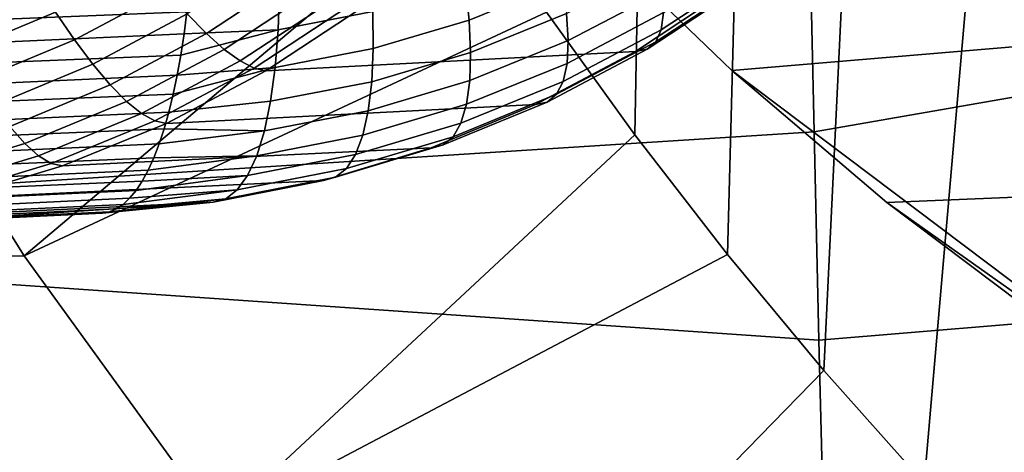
# Model space of a CAD drawing. Header units: metres. Extents: x -25 to 132, y -25 to 25.
# Tile 202 of 256: x 108.25 to 110.65, y -7.39 to -6.34. Entities that reach past the tile are written whole.
import ezdxf

# ---------------------------------------------------------------- set-up
doc = ezdxf.new("R2010")
doc.units = ezdxf.units.M
doc.layers.add('solid_12_061_071_XXX', color=7, linetype='CONTINUOUS')

msp = doc.modelspace()

# ---------------------------------------------------------------- linework, layer by layer
at = {"layer": 'solid_12_061_071_XXX'}
for points in [[(109.809784, -3.215064, 74.995712), (109.747681, -6.618393, 74.976723), (109.531685, -6.318653, 74.91069), (109.606796, -2.592871, 74.933655)], [(110.055672, -3.820129, 75.070892), (109.973503, -6.910007, 75.045769), (109.747681, -6.618393, 74.976723), (109.809784, -3.215064, 74.995712)], [(110.343124, -4.40477, 75.158768), (110.208855, -7.193112, 75.117722), (109.973503, -6.910007, 75.045769), (110.055672, -3.820129, 75.070892)], [(110.670601, -4.965887, 75.258896), (110.453575, -7.467542, 75.192543), (110.208855, -7.193112, 75.117722), (110.343124, -4.40477, 75.158768)], [(111.036415, -5.500563, 75.370735), (110.70739, -7.732945, 75.270142), (110.453575, -7.467542, 75.192543), (110.670601, -4.965887, 75.258896)], [(112.220856, -5.448579, 84.706688), (111.168823, -7.354011, 84.385048), (109.984535, -6.461088, 84.022972), (109.625992, -6.11606, 83.913361)], [(108.257622, -6.913149, 75.275833), (107.828728, -6.228346, 75.144707), (109.130478, -5.696671, 74.788025), (109.325836, -6.011251, 74.847755)], [(111.568054, -5.735071, 99.073105), (110.173958, -6.102502, 98.694489), (110.184883, -6.610868, 98.659904), (111.567818, -6.370249, 99.029678)], [(108.673019, -5.957864, 156.856461), (97.703407, -6.400365, 153.795486), (97.762131, -6.397321, 153.811768), (108.67218, -5.894323, 156.848495)], [(108.67218, -5.894323, 156.848495), (97.762131, -6.397321, 153.811768), (100.337067, -6.263745, 154.525894)], [(108.672737, -6.020797, 156.868332), (97.704597, -6.523935, 153.811874), (97.703407, -6.400365, 153.795486), (108.673019, -5.957864, 156.856461)], [(106.350151, -6.000227, 97.71656), (106.360252, -6.854993, 97.651947), (110.184883, -6.610868, 98.659904), (110.173958, -6.102502, 98.694489)], [(108.672737, -6.020797, 156.868332), (108.671341, -6.082866, 156.884064), (97.704597, -6.523935, 153.811874)], [(108.257622, -6.913149, 75.275833), (109.325836, -6.011251, 74.847755), (109.531685, -6.318653, 74.91069)], [(108.668839, -6.143816, 156.903564), (97.70179, -6.644533, 153.842957), (97.704597, -6.523935, 153.811874), (108.671341, -6.082866, 156.884064)], [(112.273186, -6.267576, 75.799088), (112.076569, -6.11606, 75.897881), (109.625992, -6.11606, 83.913361), (109.984535, -6.461088, 84.022972)], [(108.668839, -6.143816, 156.903564), (108.66523, -6.203395, 156.926788), (97.70179, -6.644533, 153.842957)], [(109.343262, -6.337884, 157.297424), (109.333809, -6.249876, 157.217575), (109.552666, -6.160722, 157.277985), (109.570099, -6.245605, 157.360382)], [(108.873932, -6.178041, 161.483383), (108.655548, -6.322832, 161.424469), (108.702553, -6.370908, 161.353241), (108.925011, -6.223496, 161.413635)], [(109.811882, -6.361453, 157.835938), (109.817574, -6.319818, 157.723602), (110.040726, -6.173427, 157.786377), (110.038605, -6.212407, 157.900162)], [(108.660538, -6.26136, 156.953613), (97.694817, -6.760382, 153.888229), (97.70179, -6.644533, 153.842957), (108.66523, -6.203395, 156.926788)], [(108.553978, -6.201414, 161.539139), (108.334435, -6.318574, 161.480118), (108.380379, -6.386319, 161.425873), (108.605743, -6.266011, 161.486786)], [(108.877487, -6.36186, 157.090714), (108.880516, -6.262047, 157.026901), (109.101952, -6.218872, 157.088364), (109.10807, -6.317112, 157.154984)], [(109.585007, -6.388028, 157.551376), (109.580933, -6.321737, 157.45195), (109.80542, -6.203952, 157.514404), (109.815414, -6.267065, 157.615906)], [(109.798409, -6.39137, 157.951294), (109.811882, -6.361453, 157.835938), (110.038605, -6.212407, 157.900162), (110.027626, -6.240277, 158.016678)], [(107.828728, -6.228346, 75.144707), (108.257622, -6.913149, 75.275833), (105.98819, -6.920159, 82.715714), (105.558426, -6.234992, 82.58432)], [(108.288048, -6.243762, 161.523651), (108.065697, -6.336185, 161.46373), (108.105331, -6.413874, 161.418091), (108.334435, -6.318574, 161.480118)], [(108.925011, -6.223496, 161.413635), (108.702553, -6.370908, 161.353241), (108.745949, -6.409419, 161.274323), (108.971672, -6.260015, 161.335983)], [(109.777351, -6.40914, 158.068024), (109.798409, -6.39137, 157.951294), (110.027626, -6.240277, 158.016678), (110.007935, -6.256633, 158.134216)], [(108.660538, -6.26136, 156.953613), (108.654778, -6.317474, 156.983932), (97.694817, -6.760382, 153.888229)], [(108.605743, -6.266011, 161.486786), (108.380379, -6.386319, 161.425873), (108.425079, -6.445833, 161.361801), (108.655548, -6.322832, 161.424469)], [(108.880516, -6.262047, 157.026901), (108.877487, -6.36186, 157.090714), (108.647972, -6.371506, 157.017639), (108.654778, -6.317474, 156.983932)], [(108.971672, -6.260015, 161.335983), (108.745949, -6.409419, 161.274323), (108.784996, -6.437707, 161.189072), (109.01313, -6.286978, 161.25177)], [(108.847488, -6.461905, 161.005432), (109.749023, -6.414506, 158.184448), (109.979828, -6.261239, 158.251099), (109.077705, -6.310595, 161.069366)], [(109.109291, -6.407436, 157.232224), (109.10807, -6.317112, 157.154984), (109.333809, -6.249876, 157.217575), (109.343262, -6.337884, 157.297424)], [(109.346954, -6.41688, 157.386627), (109.343262, -6.337884, 157.297424), (109.570099, -6.245605, 157.360382), (109.580933, -6.321737, 157.45195)], [(109.582253, -6.44353, 157.657242), (109.585007, -6.388028, 157.551376), (109.815414, -6.267065, 157.615906), (109.817574, -6.319818, 157.723602)], [(110.007935, -6.256633, 158.134216), (109.979828, -6.261239, 158.251099), (109.749023, -6.414506, 158.184448), (109.777351, -6.40914, 158.068024)], [(112.273186, -6.267576, 75.799088), (109.984535, -6.461088, 84.022972), (110.362091, -6.783171, 84.138405), (112.736664, -6.684651, 75.940788)], [(109.01313, -6.286978, 161.25177), (108.784996, -6.437707, 161.189072), (108.819031, -6.455292, 161.098923), (109.048668, -6.303928, 161.162384)], [(108.647972, -6.371506, 157.017639), (97.683792, -6.869683, 153.94696), (97.694817, -6.760382, 153.888229), (108.654778, -6.317474, 156.983932)], [(109.048668, -6.303928, 161.162384), (108.819031, -6.455292, 161.098923), (108.847488, -6.461905, 161.005432), (109.077705, -6.310595, 161.069366)], [(108.870308, -6.453674, 157.165298), (108.877487, -6.36186, 157.090714), (109.10807, -6.317112, 157.154984), (109.109291, -6.407436, 157.232224)], [(108.334435, -6.318574, 161.480118), (108.105331, -6.413874, 161.418091), (108.145172, -6.484161, 161.361847), (108.380379, -6.386319, 161.425873)], [(108.729973, -7.565529, 75.420242), (108.257622, -6.913149, 75.275833), (109.531685, -6.318653, 74.91069), (109.747681, -6.618393, 74.976723)], [(108.655548, -6.322832, 161.424469), (108.425079, -6.445833, 161.361801), (108.467781, -6.496097, 161.289047), (108.702553, -6.370908, 161.353241)], [(109.105598, -6.488569, 157.318985), (109.109291, -6.407436, 157.232224), (109.343262, -6.337884, 157.297424), (109.346954, -6.41688, 157.386627)], [(109.344818, -6.48574, 157.483902), (109.346954, -6.41688, 157.386627), (109.580933, -6.321737, 157.45195), (109.585007, -6.388028, 157.551376)], [(109.572723, -6.487451, 157.768051), (109.582253, -6.44353, 157.657242), (109.817574, -6.319818, 157.723602), (109.811882, -6.361453, 157.835938)], [(108.877487, -6.36186, 157.090714), (108.870308, -6.453674, 157.165298), (108.631355, -6.472447, 157.094604), (108.64016, -6.423234, 157.054581)], [(108.877487, -6.36186, 157.090714), (108.64016, -6.423234, 157.054581), (108.647972, -6.371506, 157.017639)], [(109.556549, -6.519163, 157.882202), (109.572723, -6.487451, 157.768051), (109.811882, -6.361453, 157.835938), (109.798409, -6.39137, 157.951294)], [(108.647972, -6.371506, 157.017639), (108.64016, -6.423234, 157.054581), (97.683792, -6.869683, 153.94696)], [(108.380379, -6.386319, 161.425873), (108.145172, -6.484161, 161.361847), (108.184532, -6.545836, 161.29599), (108.425079, -6.445833, 161.361801)], [(108.702553, -6.370908, 161.353241), (108.467781, -6.496097, 161.289047), (108.507736, -6.536248, 161.208832), (108.745949, -6.409419, 161.274323)], [(109.336906, -6.543486, 157.587891), (109.344818, -6.48574, 157.483902), (109.585007, -6.388028, 157.551376), (109.582253, -6.44353, 157.657242)], [(111.567818, -6.370249, 99.029678), (110.184883, -6.610868, 98.659904), (110.196671, -7.119055, 98.622551), (111.567589, -7.004749, 98.981728)], [(108.745949, -6.409419, 161.274323), (108.507736, -6.536248, 161.208832), (108.544281, -6.565599, 161.122528), (108.784996, -6.437707, 161.189072)], [(108.859062, -6.536201, 157.249603), (108.870308, -6.453674, 157.165298), (109.109291, -6.407436, 157.232224), (109.105598, -6.488569, 157.318985)], [(109.777351, -6.40914, 158.068024), (109.749023, -6.414506, 158.184448), (109.50528, -6.544324, 158.113983), (109.533958, -6.538211, 157.998062)], [(109.533958, -6.538211, 157.998062), (109.556549, -6.519163, 157.882202), (109.798409, -6.39137, 157.951294), (109.777351, -6.40914, 158.068024)], [(108.631355, -6.472447, 157.094604), (97.668884, -6.970741, 154.018265), (97.683792, -6.869683, 153.94696), (108.64016, -6.423234, 157.054581)], [(108.604652, -6.59008, 160.937698), (109.50528, -6.544324, 158.113983), (109.749023, -6.414506, 158.184448), (108.847488, -6.461905, 161.005432)], [(109.097046, -6.559364, 157.414062), (109.105598, -6.488569, 157.318985), (109.346954, -6.41688, 157.386627), (109.344818, -6.48574, 157.483902)], [(108.425079, -6.445833, 161.361801), (108.184532, -6.545836, 161.29599), (108.222733, -6.597836, 161.221649), (108.467781, -6.496097, 161.289047)], [(108.784996, -6.437707, 161.189072), (108.544281, -6.565599, 161.122528), (108.576767, -6.583646, 161.031631), (108.819031, -6.455292, 161.098923)], [(108.819031, -6.455292, 161.098923), (108.576767, -6.583646, 161.031631), (108.604652, -6.59008, 160.937698), (108.847488, -6.461905, 161.005432)], [(108.870308, -6.453674, 157.165298), (108.859062, -6.536201, 157.249603), (108.610962, -6.56253, 157.183258), (108.621613, -6.518943, 157.137558)], [(108.870308, -6.453674, 157.165298), (108.621613, -6.518943, 157.137558), (108.631355, -6.472447, 157.094604)], [(109.323311, -6.589297, 157.697113), (109.336906, -6.543486, 157.587891), (109.582253, -6.44353, 157.657242), (109.572723, -6.487451, 157.768051)], [(109.984535, -6.461088, 84.022972), (111.168823, -7.354011, 84.385048), (110.362091, -6.783171, 84.138405)], [(108.631355, -6.472447, 157.094604), (108.621613, -6.518943, 157.137558), (97.668884, -6.970741, 154.018265)], [(108.467781, -6.496097, 161.289047), (108.222733, -6.597836, 161.221649), (108.259125, -6.639266, 161.140106), (108.507736, -6.536248, 161.208832)], [(108.843918, -6.608279, 157.342438), (108.859062, -6.536201, 157.249603), (109.105598, -6.488569, 157.318985), (109.097046, -6.559364, 157.414062)], [(109.083755, -6.618823, 157.516113), (109.097046, -6.559364, 157.414062), (109.344818, -6.48574, 157.483902), (109.336906, -6.543486, 157.587891)], [(109.304237, -6.622523, 157.809998), (109.323311, -6.589297, 157.697113), (109.572723, -6.487451, 157.768051), (109.556549, -6.519163, 157.882202)], [(108.610962, -6.56253, 157.183258), (97.650322, -7.061986, 154.101028), (97.668884, -6.970741, 154.018265), (108.621613, -6.518943, 157.137558)], [(109.279953, -6.642691, 157.924942), (109.304237, -6.622523, 157.809998), (109.556549, -6.519163, 157.882202), (109.533958, -6.538211, 157.998062)], [(108.507736, -6.536248, 161.208832), (108.259125, -6.639266, 161.140106), (108.293068, -6.669413, 161.052765), (108.544281, -6.565599, 161.122528)], [(108.351349, -6.693981, 160.866776), (109.250801, -6.649515, 158.040329), (109.50528, -6.544324, 158.113983), (108.604652, -6.59008, 160.937698)], [(108.859062, -6.536201, 157.249603), (108.843918, -6.608279, 157.342438), (108.599442, -6.60303, 157.231522), (108.610962, -6.56253, 157.183258)], [(109.065903, -6.666103, 157.623688), (109.083755, -6.618823, 157.516113), (109.336906, -6.543486, 157.587891), (109.323311, -6.589297, 157.697113)], [(109.533958, -6.538211, 157.998062), (109.50528, -6.544324, 158.113983), (109.250801, -6.649515, 158.040329), (109.279953, -6.642691, 157.924942)], [(108.610962, -6.56253, 157.183258), (108.599442, -6.60303, 157.231522), (97.650322, -7.061986, 154.101028)], [(108.544281, -6.565599, 161.122528), (108.293068, -6.669413, 161.052765), (108.32399, -6.687755, 160.961136), (108.576767, -6.583646, 161.031631)], [(108.825081, -6.668898, 157.442505), (108.843918, -6.608279, 157.342438), (109.097046, -6.559364, 157.414062), (109.083755, -6.618823, 157.516113)], [(108.587112, -6.640276, 157.282135), (97.628403, -7.142003, 154.193954), (97.650322, -7.061986, 154.101028), (108.599442, -6.60303, 157.231522)], [(108.222733, -6.597836, 161.221649), (107.969536, -6.675259, 161.151703), (108.002243, -6.717599, 161.068817), (108.259125, -6.639266, 161.140106)], [(108.576767, -6.583646, 161.031631), (108.32399, -6.687755, 160.961136), (108.351349, -6.693981, 160.866776), (108.604652, -6.59008, 160.937698)], [(108.843918, -6.608279, 157.342438), (108.587112, -6.640276, 157.282135), (108.599442, -6.60303, 157.231522)], [(109.043762, -6.70054, 157.73526), (109.065903, -6.666103, 157.623688), (109.323311, -6.589297, 157.697113), (109.304237, -6.622523, 157.809998)], [(106.360252, -6.854993, 97.651947), (110.196671, -7.119055, 98.622551), (110.184883, -6.610868, 98.659904)], [(108.843918, -6.608279, 157.342438), (108.825081, -6.668898, 157.442505), (108.574013, -6.674118, 157.334915), (108.587112, -6.640276, 157.282135)], [(108.729973, -7.565529, 75.420242), (109.747681, -6.618393, 74.976723), (109.973503, -6.910007, 75.045769)], [(108.802826, -6.717206, 157.548416), (108.825081, -6.668898, 157.442505), (109.083755, -6.618823, 157.516113), (109.065903, -6.666103, 157.623688)], [(109.017624, -6.721643, 157.849274), (109.043762, -6.70054, 157.73526), (109.304237, -6.622523, 157.809998), (109.279953, -6.642691, 157.924942)], [(108.587112, -6.640276, 157.282135), (108.574013, -6.674118, 157.334915), (97.628403, -7.142003, 154.193954)], [(108.259125, -6.639266, 161.140106), (108.002243, -6.717599, 161.068817), (108.033539, -6.748272, 160.980438), (108.293068, -6.669413, 161.052765)], [(108.089737, -6.772701, 160.793335), (108.987869, -6.729118, 157.964096), (109.250801, -6.649515, 158.040329), (108.351349, -6.693981, 160.866776)], [(109.279953, -6.642691, 157.924942), (109.250801, -6.649515, 158.040329), (108.987869, -6.729118, 157.964096), (109.017624, -6.721643, 157.849274)], [(108.560204, -6.704414, 157.389618), (97.603462, -7.20955, 154.295609), (97.628403, -7.142003, 154.193954), (108.574013, -6.674118, 157.334915)], [(108.293068, -6.669413, 161.052765), (108.033539, -6.748272, 160.980438), (108.062866, -6.766747, 160.888077), (108.32399, -6.687755, 160.961136)], [(108.825081, -6.668898, 157.442505), (108.802826, -6.717206, 157.548416), (108.545738, -6.731041, 157.446045), (108.560204, -6.704414, 157.389618)], [(108.825081, -6.668898, 157.442505), (108.560204, -6.704414, 157.389618), (108.574013, -6.674118, 157.334915)], [(108.777466, -6.752525, 157.658646), (108.802826, -6.717206, 157.548416), (109.065903, -6.666103, 157.623688), (109.043762, -6.70054, 157.73526)], [(108.32399, -6.687755, 160.961136), (108.062866, -6.766747, 160.888077), (108.089737, -6.772701, 160.793335), (108.351349, -6.693981, 160.866776)], [(108.749344, -6.774359, 157.771683), (108.777466, -6.752525, 157.658646), (109.043762, -6.70054, 157.73526), (109.017624, -6.721643, 157.849274)], [(112.736664, -6.684651, 75.940788), (110.362091, -6.783171, 84.138405), (110.757324, -7.081164, 84.259239), (113.228661, -7.064354, 76.091209)], [(108.560204, -6.704414, 157.389618), (108.545738, -6.731041, 157.446045), (97.603462, -7.20955, 154.295609)], [(108.802826, -6.717206, 157.548416), (108.777466, -6.752525, 157.658646), (108.515091, -6.772867, 157.563095), (108.530685, -6.75389, 157.503952)], [(108.802826, -6.717206, 157.548416), (108.530685, -6.75389, 157.503952), (108.545738, -6.731041, 157.446045)], [(109.017624, -6.721643, 157.849274), (108.987869, -6.729118, 157.964096), (108.718872, -6.782401, 157.885925), (108.749344, -6.774359, 157.771683)], [(108.530685, -6.75389, 157.503952), (97.575882, -7.26358, 154.404404), (97.603462, -7.20955, 154.295609), (108.545738, -6.731041, 157.446045)], [(108.089737, -6.772701, 160.793335), (107.822021, -6.825532, 160.718033), (108.718872, -6.782401, 157.885925), (108.987869, -6.729118, 157.964096)], [(108.530685, -6.75389, 157.503952), (108.515091, -6.772867, 157.563095), (97.546097, -7.303253, 154.518677), (97.575882, -7.26358, 154.404404)], [(108.515091, -6.772867, 157.563095), (108.499031, -6.787895, 157.623245), (97.546097, -7.303253, 154.518677)], [(108.777466, -6.752525, 157.658646), (108.749344, -6.774359, 157.771683), (108.482559, -6.798911, 157.684143), (108.499031, -6.787895, 157.623245)], [(108.777466, -6.752525, 157.658646), (108.499031, -6.787895, 157.623245), (108.515091, -6.772867, 157.563095)], [(108.499031, -6.787895, 157.623245), (108.482559, -6.798911, 157.684143), (97.514572, -7.327953, 154.636642), (97.546097, -7.303253, 154.518677)], [(107.822021, -6.825532, 160.718033), (107.550903, -6.851936, 160.641739), (108.000992, -6.830283, 159.220886), (108.718872, -6.782401, 157.885925)], [(108.718872, -6.782401, 157.885925), (108.000992, -6.830283, 159.220886), (108.448685, -6.808744, 157.807205)], [(108.749344, -6.774359, 157.771683), (108.718872, -6.782401, 157.885925), (108.448685, -6.808744, 157.807205), (108.465759, -6.80587, 157.74556)], [(108.749344, -6.774359, 157.771683), (108.465759, -6.80587, 157.74556), (108.482559, -6.798911, 157.684143)], [(110.362091, -6.783171, 84.138405), (111.168823, -7.354011, 84.385048), (110.757324, -7.081164, 84.259239)], [(108.482559, -6.798911, 157.684143), (108.465759, -6.80587, 157.74556), (97.514572, -7.327953, 154.636642)], [(108.465759, -6.80587, 157.74556), (108.448685, -6.808744, 157.807205), (97.569565, -7.333068, 154.781357), (97.514572, -7.327953, 154.636642)], [(97.569565, -7.333068, 154.781357), (108.448685, -6.808744, 157.807205), (106.203148, -6.916891, 160.277802), (98.907692, -7.268497, 158.294937)], [(108.000992, -6.830283, 159.220886), (106.876251, -6.884451, 160.459717), (106.203148, -6.916891, 160.277802), (108.448685, -6.808744, 157.807205)], [(106.360252, -6.854993, 97.651947), (106.371689, -7.70894, 97.578743), (110.209335, -7.627009, 98.582443), (110.196671, -7.119055, 98.622551)], [(108.257622, -6.913149, 75.275833), (108.729973, -7.565529, 75.420242), (106.461647, -7.573025, 82.860466), (105.98819, -6.920159, 82.715714)], [(109.243896, -8.182906, 75.57737), (108.729973, -7.565529, 75.420242), (109.973503, -6.910007, 75.045769), (110.208855, -7.193112, 75.117722)], [(111.567589, -7.004749, 98.981728), (110.196671, -7.119055, 98.622551), (110.209335, -7.627009, 98.582443), (111.56736, -7.638499, 98.929253)], [(109.243896, -8.182906, 75.57737), (110.208855, -7.193112, 75.117722), (110.453575, -7.467542, 75.192543)]]:
    msp.add_3dface(points, dxfattribs=at)

doc.saveas('drawing.dxf')
